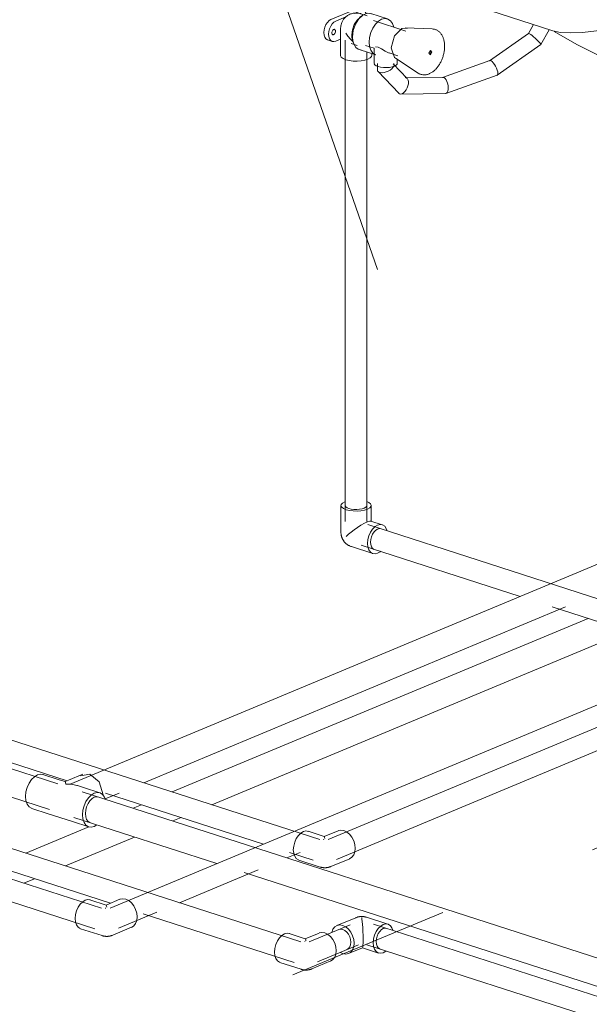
# Model space of a CAD drawing. Header units: millimetres. Extents: x -121 to 39028, y 270 to 28264.
# Tile 6 of 97: x 12492 to 13018, y 16009 to 16918. Entities that reach past the tile are written whole.
import ezdxf

# ---------------------------------------------------------------- set-up
doc = ezdxf.new("R2010")
doc.units = ezdxf.units.MM
doc.linetypes.add('ADSK_Скрыто', pattern=[300, 150, -150])
for name, color, linetype, lineweight in [('G-____-____-SYMB', 111, 'ADSK_Скрыто', 20), ('P-PIPE-____-IDEN', 2, 'Continuous', 20), ('P-PIPE-____-OTLN', 3, 'Continuous', 20), ('P-SANR-FIXT-OTLN', 6, 'Continuous', 20)]:
    doc.layers.add(name, color=color, linetype=linetype, lineweight=lineweight)

# ---------------------------------------------------------------- blocks, each defined once
blk = doc.blocks.new('ADSK_Унитаз напольный_ГОСТ 30493-2017 - Вертикальный выпуск-1554708-3D Water Left')
at = {"layer": 'P-SANR-FIXT-OTLN'}
blk.add_line((-16892.1, 16908.12), (-16959.67, 16929.94), dxfattribs=at)
for points in [[(-16779.69, 16925.3, 0), (-16787.03, 16923.08, 0), (-16804.68, 16918.14, 0), (-16821.55, 16913.97, 0), (-16837.38, 16910.65, 0), (-16851.88, 16908.23, 0), (-16864.81, 16906.74, 0), (-16875.94, 16906.23, 0), (-16885.09, 16906.69, 0), (-16892.1, 16908.12, 0)], [(-16638.64, 16798.82, 0), (-16723.27, 16828.62, 0), (-16800.6, 16860.99, 0), (-16870.07, 16895.67, 0), (-16890.99, 16907.47, 0)]]:
    blk.add_polyline3d(points, dxfattribs=at)
blk = doc.blocks.new('ADSK_Полипропилен_Водорозетка ВР - 20 х 1_2_-1254355-3D Water Left')
at = {"layer": 'P-PIPE-____-OTLN', "color": 150}
for p, q in [((-17096.98, 16918.63), (-17074.52, 16928)), ((-17070.01, 16926.55), (-17075.53, 16924.24)), ((-17066.94, 16926.76), (-17071.44, 16928.22)), ((-17083.36, 16920.98), (-17092.47, 16917.18)), ((-17082.4, 16921.61), (-17083.36, 16920.98)), ((-17068.3, 16922.07), (-17070.44, 16920.42)), ((-17063.65, 16922.11), (-17069.28, 16923.93)), ((-17044.78, 16919.17), (-17060.1, 16924.12)), ((-17088.18, 16909.67), (-17088.18, 16900.36)), ((-17100.05, 16899.81), (-17095.54, 16898.36)), ((-17092.47, 16898.57), (-17088.18, 16900.36)), ((-17088.23, 16900.83), (-17088.23, 16885.49)), ((-17077.08, 16899.87), (-17076.31, 16897.27)), ((-17078.19, 16896.34), (-17072.65, 16894.55)), ((-17068.8, 16890.2), (-17071.72, 16891.16)), ((-17070.1, 16890.57), (-17055.54, 16885.87)), ((-17059.23, 16885.49), (-17059.23, 16887.09))]:
    blk.add_line(p, q, dxfattribs=at)
for points in [[(-17074.52, 16928, 0), (-17072.81, 16928.4, 0), (-17071.21, 16928.13, 0), (-17070.45, 16927.72, 0)], [(-17064.29, 16924.28, 0), (-17065.34, 16925.77, 0), (-17066.71, 16926.68, 0), (-17068.3, 16926.94, 0), (-17070.01, 16926.55, 0)], [(-17100.28, 16899.9, 0), (-17101.65, 16900.8, 0), (-17102.7, 16902.29, 0), (-17103.36, 16904.26, 0), (-17103.58, 16906.57, 0), (-17103.36, 16909.07, 0), (-17102.7, 16911.59, 0), (-17101.65, 16913.96, 0), (-17100.28, 16916.01, 0), (-17098.69, 16917.6, 0), (-17096.98, 16918.63, 0)], [(-17092.47, 16917.18, 0), (-17094.18, 16916.15, 0), (-17095.77, 16914.55, 0), (-17097.14, 16912.5, 0), (-17098.19, 16910.14, 0), (-17098.85, 16907.62, 0), (-17099.08, 16905.12, 0), (-17098.85, 16902.8, 0), (-17098.19, 16900.84, 0), (-17097.14, 16899.35, 0), (-17095.77, 16898.44, 0), (-17094.18, 16898.18, 0), (-17092.47, 16898.57, 0)], [(-17083.36, 16920.98, 0), (-17085.3, 16918.79, 0), (-17086.85, 16915.98, 0), (-17087.84, 16912.83, 0), (-17088.18, 16909.67, 0)], [(-17083.62, 16920.75, 0), (-17083.03, 16921.27, 0), (-17082.4, 16921.76, 0), (-17081.74, 16922.23, 0), (-17081.04, 16922.66, 0), (-17080.31, 16923.06, 0), (-17079.57, 16923.41, 0), (-17078.8, 16923.72, 0), (-17078.01, 16923.99, 0), (-17077.22, 16924.21, 0), (-17076.42, 16924.38, 0), (-17075.62, 16924.51, 0), (-17074.83, 16924.59, 0), (-17074.05, 16924.63, 0), (-17073.29, 16924.63, 0), (-17072.54, 16924.59, 0), (-17071.81, 16924.51, 0), (-17071.11, 16924.4, 0), (-17070.43, 16924.25, 0), (-17069.77, 16924.08, 0), (-17069.28, 16923.93, 0)], [(-17077.68, 16904.32, 0), (-17077.1, 16909.17, 0), (-17075.44, 16913.92, 0), (-17072.89, 16918, 0), (-17069.77, 16920.9, 0), (-17069.05, 16921.34, 0)], [(-17059.69, 16923.98, 0), (-17063.47, 16924.34, 0), (-17067.48, 16922.66, 0), (-17071.25, 16919.15, 0), (-17074.33, 16914.24, 0), (-17076.34, 16908.5, 0), (-17077.03, 16902.64, 0)], [(-17039.03, 16911.54, 0), (-17040.15, 16914.84, 0), (-17041.99, 16917.44, 0), (-17044.38, 16919.03, 0), (-17047.17, 16919.49, 0), (-17050.16, 16918.8, 0), (-17053.15, 16917, 0), (-17055.94, 16914.21, 0), (-17058.33, 16910.62, 0), (-17060.17, 16906.48, 0), (-17061.32, 16902.08, 0), (-17061.72, 16897.7, 0)], [(-17096.17, 16906.33, 0), (-17096.11, 16906.98, 0), (-17095.94, 16907.64, 0), (-17095.67, 16908.25, 0), (-17095.31, 16908.78, 0), (-17094.9, 16909.2, 0), (-17094.45, 16909.47, 0), (-17094.01, 16909.57, 0), (-17093.59, 16909.5, 0), (-17093.24, 16909.26, 0), (-17092.97, 16908.88, 0), (-17092.79, 16908.37, 0), (-17092.74, 16907.76, 0)], [(-17092.74, 16907.76, 0), (-17092.79, 16907.11, 0), (-17092.97, 16906.46, 0), (-17093.24, 16905.84, 0), (-17093.59, 16905.31, 0), (-17094.01, 16904.9, 0), (-17094.45, 16904.63, 0), (-17094.9, 16904.53, 0), (-17095.31, 16904.59, 0), (-17095.67, 16904.83, 0), (-17095.94, 16905.22, 0), (-17096.11, 16905.73, 0), (-17096.17, 16906.33, 0)], [(-17076.46, 16898.06, 0), (-17078.9, 16900.44, 0), (-17081.24, 16903.2, 0), (-17083.31, 16906.14, 0)], [(-17076.68, 16898.73, 0), (-17077.06, 16899.8, 0), (-17077.52, 16901.96, 0), (-17077.68, 16904.32, 0)], [(-17077.03, 16902.64, 0), (-17076.68, 16898.77, 0), (-17075.62, 16895.43, 0), (-17073.93, 16892.84, 0), (-17071.72, 16891.16, 0)], [(-17061.72, 16897.7, 0), (-17061.32, 16893.65, 0), (-17060.17, 16890.2, 0), (-17058.33, 16887.6, 0), (-17055.94, 16886.01, 0)], [(-17062.85, 16881.97, 0), (-17065.7, 16881.05, 0), (-17069.09, 16880.44, 0), (-17072.81, 16880.17, 0), (-17076.59, 16880.27, 0), (-17080.17, 16880.72, 0), (-17083.31, 16881.49, 0), (-17085.8, 16882.54, 0), (-17087.47, 16883.78, 0), (-17088.2, 16885.15, 0)], [(-17059.26, 16885.83, 0), (-17059.52, 16884.44, 0), (-17060.74, 16883.12, 0), (-17062.85, 16881.97, 0)]]:
    blk.add_polyline3d(points, dxfattribs=at)
blk = doc.blocks.new('ADSK_Вентиль угловой для сантехники - DN15 _ DN15 НР-1141994-3D Water Left')
at = {"layer": 'P-PIPE-____-OTLN', "color": 150}
for p, q in [((-17027.7, 16907.88), (-17057.73, 16917.58)), ((-17026.17, 16910.5), (-17031.39, 16910.41)), ((-17003.37, 16909.89), (-17028.3, 16911)), ((-17065.11, 16894.74), (-17056.9, 16892.09)), ((-17057.06, 16892.27), (-17057.06, 16878.05)), ((-17053.44, 16893.23), (-17055.81, 16893.25)), ((-17043.28, 16887.69), (-17035.08, 16885.04)), ((-17037.39, 16882.85), (-17016.52, 16869.17)), ((-17035.76, 16878.05), (-17035.76, 16881.92))]:
    blk.add_line(p, q, dxfattribs=at)
for points in [[(-17031.39, 16910.41, 0), (-17038.4, 16903.4, 0), (-17041.3, 16892.32, 0), (-17038.4, 16883.67, 0), (-17037.39, 16882.85, 0)], [(-17003.37, 16909.89, 0), (-17002.71, 16909.84, 0), (-17002.06, 16909.75, 0), (-17001.42, 16909.62, 0), (-17000.78, 16909.44, 0), (-17000.16, 16909.23, 0), (-16999.56, 16908.97, 0), (-16998.97, 16908.68, 0), (-16998.4, 16908.35, 0), (-16997.86, 16907.98, 0), (-16997.33, 16907.58, 0), (-16996.83, 16907.15, 0), (-16996.35, 16906.69, 0), (-16995.9, 16906.2, 0), (-16995.48, 16905.68, 0), (-16995.07, 16905.14, 0), (-16994.7, 16904.58, 0), (-16994.35, 16904, 0), (-16994.02, 16903.39, 0), (-16993.72, 16902.76, 0), (-16993.45, 16902.12, 0), (-16993.19, 16901.46, 0), (-16992.97, 16900.79, 0), (-16992.76, 16900.1, 0), (-16992.58, 16899.39, 0), (-16992.43, 16898.67, 0), (-16992.29, 16897.94, 0), (-16992.18, 16897.2, 0), (-16992.1, 16896.45, 0), (-16992.03, 16895.69, 0), (-16991.99, 16894.92, 0), (-16991.97, 16894.14, 0), (-16991.98, 16893.36, 0), (-16992, 16892.57, 0), (-16992.05, 16891.77, 0), (-16992.12, 16890.97, 0), (-16992.21, 16890.17, 0), (-16992.32, 16889.37, 0), (-16992.46, 16888.57, 0), (-16992.61, 16887.77, 0), (-16992.78, 16886.96, 0), (-16992.98, 16886.17, 0), (-16993.19, 16885.37, 0), (-16993.43, 16884.58, 0), (-16993.68, 16883.8, 0), (-16993.96, 16883.02, 0), (-16994.25, 16882.25, 0), (-16994.56, 16881.49, 0), (-16994.89, 16880.74, 0), (-16995.24, 16880, 0), (-16995.6, 16879.27, 0), (-16995.98, 16878.56, 0), (-16996.37, 16877.86, 0), (-16996.79, 16877.17, 0), (-16997.22, 16876.5, 0), (-16997.66, 16875.85, 0), (-16998.12, 16875.21, 0), (-16998.59, 16874.6, 0), (-16999.07, 16874, 0), (-16999.57, 16873.42, 0), (-17000.08, 16872.86, 0), (-17000.61, 16872.33, 0), (-17001.14, 16871.82, 0), (-17001.69, 16871.33, 0), (-17002.25, 16870.86, 0), (-17002.82, 16870.42, 0), (-17003.4, 16870.01, 0), (-17003.99, 16869.63, 0), (-17004.59, 16869.27, 0), (-17005.21, 16868.94, 0), (-17005.82, 16868.65, 0), (-17006.21, 16868.48, 0)], [(-17043.27, 16887.68, 0), (-17046.77, 16889.28, 0), (-17050.17, 16891.43, 0), (-17053.44, 16893.23, 0)], [(-17005.11, 16886.09, 0), (-17006.45, 16887.41, 0), (-17005.11, 16889.85, 0)], [(-17005.14, 16889.8, 0), (-17004.5, 16888.76, 0), (-17005.51, 16886.7, 0)], [(-17005.11, 16889.85, 0), (-17003.78, 16888.53, 0), (-17005.11, 16886.09, 0)], [(-17053.44, 16875.12, 0), (-17055.27, 16875.89, 0), (-17056.5, 16876.8, 0), (-17057.03, 16877.8, 0)], [(-17035.78, 16878.3, 0), (-17035.96, 16877.29, 0), (-17036.86, 16876.32, 0), (-17038.41, 16875.47, 0), (-17040.5, 16874.8, 0), (-17043, 16874.35, 0), (-17045.73, 16874.15, 0), (-17048.5, 16874.22, 0), (-17051.13, 16874.55, 0), (-17053.44, 16875.12, 0)], [(-17016.52, 16869.17, 0), (-17015.96, 16868.83, 0), (-17015.38, 16868.52, 0), (-17014.78, 16868.26, 0), (-17014.16, 16868.03, 0), (-17013.53, 16867.84, 0), (-17012.89, 16867.69, 0), (-17012.24, 16867.59, 0), (-17011.59, 16867.52, 0), (-17010.93, 16867.5, 0), (-17010.27, 16867.52, 0), (-17009.61, 16867.57, 0), (-17008.96, 16867.67, 0), (-17008.3, 16867.8, 0), (-17007.66, 16867.97, 0), (-17007.02, 16868.17, 0), (-17006.38, 16868.41, 0), (-17006.21, 16868.48, 0)]]:
    blk.add_polyline3d(points, dxfattribs=at)
blk = doc.blocks.new('ADSK_Полипропилен_Отвод - Универсальный-V23-3D Water Left')
at = {"layer": 'P-PIPE-____-OTLN', "color": 150}
for p, q in [((-17103.13, 16164), (-17118.14, 16168.85)), ((-17090.43, 16169.32), (-17103.19, 16164)), ((-17103.66, 16161.58), (-17103.71, 16160.86)), ((-17126.74, 16142.2), (-17106.85, 16135.78)), ((-17097.15, 16136.18), (-17079.65, 16143.48))]:
    blk.add_line(p, q, dxfattribs=at)
for points in [[(-17131.69, 16151.67, 0), (-17131.37, 16155.17, 0), (-17130.45, 16158.7, 0), (-17128.98, 16162.01, 0), (-17127.06, 16164.87, 0), (-17124.83, 16167.11, 0), (-17122.44, 16168.55, 0), (-17120.05, 16169.1, 0), (-17117.82, 16168.73, 0)], [(-17102.54, 16162.12, 0), (-17102.79, 16163.27, 0), (-17103.02, 16163.9, 0), (-17103.19, 16164, 0)], [(-17090.3, 16169.38, 0), (-17087.76, 16169.86, 0), (-17085.04, 16169.43, 0), (-17082.32, 16168.1, 0), (-17079.78, 16165.98, 0), (-17077.61, 16163.21, 0), (-17075.94, 16159.98, 0), (-17074.89, 16156.5, 0), (-17074.53, 16153.01, 0)], [(-17074.53, 16153.01, 0), (-17074.89, 16149.75, 0), (-17075.94, 16146.95, 0), (-17077.61, 16144.8, 0), (-17079.78, 16143.43, 0)], [(-17127.06, 16142.32, 0), (-17128.98, 16143.59, 0), (-17130.45, 16145.67, 0), (-17131.37, 16148.43, 0), (-17131.69, 16151.67, 0)], [(-17097.15, 16136.18, 0), (-17097.51, 16136.04, 0), (-17097.86, 16135.91, 0), (-17098.18, 16135.8, 0), (-17098.49, 16135.7, 0), (-17098.79, 16135.61, 0), (-17099.07, 16135.54, 0), (-17099.34, 16135.47, 0), (-17099.6, 16135.41, 0), (-17099.86, 16135.36, 0), (-17100.1, 16135.31, 0), (-17100.34, 16135.27, 0), (-17100.57, 16135.24, 0), (-17100.8, 16135.21, 0), (-17101.02, 16135.18, 0), (-17101.24, 16135.16, 0), (-17101.46, 16135.14, 0), (-17101.67, 16135.13, 0), (-17101.88, 16135.12, 0), (-17102.08, 16135.11, 0), (-17102.29, 16135.1, 0), (-17102.5, 16135.1, 0), (-17102.7, 16135.1, 0), (-17102.91, 16135.11, 0), (-17103.12, 16135.11, 0), (-17103.32, 16135.12, 0), (-17103.53, 16135.14, 0), (-17103.75, 16135.15, 0), (-17103.96, 16135.17, 0), (-17104.18, 16135.2, 0), (-17104.41, 16135.22, 0), (-17104.64, 16135.26, 0), (-17104.87, 16135.3, 0), (-17105.12, 16135.34, 0), (-17105.36, 16135.39, 0), (-17105.62, 16135.44, 0), (-17105.89, 16135.51, 0), (-17106.17, 16135.58, 0), (-17106.46, 16135.66, 0), (-17106.76, 16135.75, 0), (-17106.85, 16135.78, 0)]]:
    blk.add_polyline3d(points, dxfattribs=at)
blk = doc.blocks.new('ADSK_Полипропилен_Отвод - Универсальный-V25-3D Water Left')
at = {"layer": 'P-PIPE-____-OTLN', "color": 150}
for p, q in [((-17087.73, 16469.7), (-17087.73, 16445.05)), ((-17059.73, 16454.82), (-17059.73, 16469.7)), ((-17049.54, 16451.94), (-17060.13, 16455.36)), ((-17078.04, 16431.72), (-17058.14, 16425.3))]:
    blk.add_line(p, q, dxfattribs=at)
for points in [[(-17084.24, 16473.09, 0), (-17086.28, 16471.98, 0), (-17087.46, 16470.71, 0), (-17087.71, 16469.37, 0), (-17087, 16468.05, 0), (-17085.39, 16466.85, 0), (-17082.98, 16465.84, 0), (-17079.95, 16465.09, 0), (-17076.49, 16464.66, 0), (-17072.84, 16464.57, 0), (-17069.25, 16464.83, 0), (-17065.97, 16465.42, 0), (-17063.22, 16466.3, 0)], [(-17063.22, 16466.3, 0), (-17061.19, 16467.42, 0), (-17060.01, 16468.69, 0), (-17059.76, 16470.02, 0), (-17060.47, 16471.34, 0), (-17062.08, 16472.54, 0), (-17063.68, 16473.27, 0)], [(-17080.34, 16466.94, 0), (-17082.06, 16467.66, 0), (-17083.21, 16468.52, 0), (-17083.71, 16469.46, 0)], [(-17063.75, 16469.93, 0), (-17063.93, 16468.97, 0), (-17064.77, 16468.07, 0), (-17066.23, 16467.27, 0), (-17068.19, 16466.64, 0), (-17070.53, 16466.22, 0), (-17073.1, 16466.03, 0), (-17075.7, 16466.1, 0), (-17078.17, 16466.41, 0), (-17080.34, 16466.94, 0)], [(-17082.98, 16441.19, 0), (-17080.79, 16443.11, 0), (-17078.29, 16445.14, 0), (-17075.5, 16447.25, 0), (-17072.47, 16449.38, 0), (-17069.27, 16451.45, 0), (-17066.07, 16453.3, 0), (-17063.22, 16454.67, 0)], [(-17063.22, 16454.67, 0), (-17061.14, 16455.35, 0), (-17060, 16455.31, 0)], [(-17078.04, 16431.72, 0), (-17078.62, 16431.93, 0), (-17079.18, 16432.15, 0), (-17079.71, 16432.39, 0), (-17080.22, 16432.64, 0), (-17080.7, 16432.91, 0), (-17081.16, 16433.18, 0), (-17081.6, 16433.47, 0), (-17082.01, 16433.76, 0), (-17082.41, 16434.06, 0), (-17082.78, 16434.36, 0), (-17083.14, 16434.67, 0), (-17083.47, 16434.99, 0), (-17083.79, 16435.31, 0), (-17084.09, 16435.63, 0), (-17084.38, 16435.95, 0), (-17084.65, 16436.28, 0), (-17084.91, 16436.61, 0), (-17085.15, 16436.95, 0), (-17085.38, 16437.28, 0), (-17085.6, 16437.62, 0), (-17085.81, 16437.96, 0), (-17086.01, 16438.31, 0), (-17086.19, 16438.66, 0), (-17086.37, 16439.01, 0), (-17086.53, 16439.37, 0), (-17086.68, 16439.73, 0), (-17086.83, 16440.09, 0), (-17086.96, 16440.46, 0), (-17087.08, 16440.83, 0), (-17087.2, 16441.21, 0), (-17087.3, 16441.59, 0), (-17087.4, 16441.99, 0), (-17087.48, 16442.38, 0), (-17087.55, 16442.79, 0), (-17087.61, 16443.2, 0), (-17087.66, 16443.62, 0), (-17087.7, 16444.04, 0), (-17087.72, 16444.48, 0), (-17087.73, 16444.92, 0), (-17087.73, 16445.05, 0)], [(-17053.84, 16451.64, 0), (-17056.23, 16450.2, 0), (-17058.46, 16447.97, 0), (-17060.38, 16445.1, 0), (-17061.85, 16441.79, 0), (-17062.77, 16438.26, 0), (-17063.09, 16434.76, 0), (-17062.77, 16431.52, 0), (-17061.85, 16428.77, 0), (-17060.38, 16426.68, 0), (-17058.46, 16425.41, 0), (-17056.23, 16425.04, 0), (-17053.84, 16425.6, 0)], [(-17060.44, 16435.86, 0), (-17060.22, 16438.37, 0), (-17059.56, 16440.88, 0), (-17058.51, 16443.25, 0), (-17057.14, 16445.3, 0), (-17055.55, 16446.89, 0), (-17053.84, 16447.92, 0), (-17052.13, 16448.32, 0), (-17050.54, 16448.05, 0)], [(-17045.05, 16446.33, 0), (-17045.83, 16448.47, 0), (-17047.3, 16450.56, 0), (-17049.21, 16451.83, 0), (-17051.44, 16452.2, 0), (-17053.84, 16451.64, 0)], [(-17057.14, 16429.19, 0), (-17058.51, 16430.09, 0), (-17059.56, 16431.58, 0), (-17060.22, 16433.55, 0), (-17060.44, 16435.86, 0)], [(-17053.84, 16425.6, 0), (-17051.44, 16427.04, 0), (-17051.02, 16427.4, 0)]]:
    blk.add_polyline3d(points, dxfattribs=at)
blk = doc.blocks.new('ADSK_Полипропилен_Отвод - Универсальный-V28-3D Water Left')
at = {"layer": 'P-PIPE-____-OTLN', "color": 220}
for p, q in [((-17304.47, 16100.61), (-17319.47, 16105.45)), ((-17304.99, 16098.19), (-17305.04, 16097.46)), ((-17291.77, 16105.93), (-17304.52, 16100.6)), ((-17298.49, 16072.78), (-17280.98, 16080.09)), ((-17328.08, 16078.81), (-17308.18, 16072.38))]:
    blk.add_line(p, q, dxfattribs=at)
for points in [[(-17333.02, 16088.27, 0), (-17332.71, 16091.77, 0), (-17331.78, 16095.3, 0), (-17330.31, 16098.61, 0), (-17328.4, 16101.48, 0), (-17326.17, 16103.71, 0), (-17323.77, 16105.15, 0), (-17321.38, 16105.71, 0), (-17319.15, 16105.34, 0)], [(-17303.88, 16098.73, 0), (-17304.12, 16099.88, 0), (-17304.36, 16100.51, 0), (-17304.53, 16100.6, 0)], [(-17291.63, 16105.98, 0), (-17289.09, 16106.46, 0), (-17286.37, 16106.03, 0), (-17283.65, 16104.71, 0), (-17281.12, 16102.59, 0), (-17278.94, 16099.81, 0), (-17277.27, 16096.58, 0), (-17276.22, 16093.1, 0), (-17275.86, 16089.61, 0)], [(-17275.86, 16089.61, 0), (-17276.22, 16086.36, 0), (-17277.27, 16083.56, 0), (-17278.94, 16081.4, 0), (-17281.12, 16080.03, 0)], [(-17328.4, 16078.92, 0), (-17330.31, 16080.19, 0), (-17331.78, 16082.28, 0), (-17332.71, 16085.03, 0), (-17333.02, 16088.27, 0)], [(-17298.49, 16072.78, 0), (-17298.85, 16072.64, 0), (-17299.19, 16072.51, 0), (-17299.51, 16072.4, 0), (-17299.82, 16072.3, 0), (-17300.12, 16072.22, 0), (-17300.4, 16072.14, 0), (-17300.68, 16072.07, 0), (-17300.94, 16072.01, 0), (-17301.19, 16071.96, 0), (-17301.44, 16071.92, 0), (-17301.68, 16071.88, 0), (-17301.91, 16071.84, 0), (-17302.14, 16071.81, 0), (-17302.36, 16071.79, 0), (-17302.58, 16071.76, 0), (-17302.79, 16071.75, 0), (-17303, 16071.73, 0), (-17303.21, 16071.72, 0), (-17303.42, 16071.71, 0), (-17303.63, 16071.71, 0), (-17303.83, 16071.7, 0), (-17304.04, 16071.7, 0), (-17304.24, 16071.71, 0), (-17304.45, 16071.71, 0), (-17304.66, 16071.72, 0), (-17304.87, 16071.74, 0), (-17305.08, 16071.75, 0), (-17305.3, 16071.78, 0), (-17305.52, 16071.8, 0), (-17305.74, 16071.83, 0), (-17305.97, 16071.86, 0), (-17306.21, 16071.9, 0), (-17306.45, 16071.94, 0), (-17306.7, 16071.99, 0), (-17306.96, 16072.05, 0), (-17307.23, 16072.11, 0), (-17307.5, 16072.18, 0), (-17307.79, 16072.26, 0), (-17308.1, 16072.35, 0), (-17308.18, 16072.38, 0)]]:
    blk.add_polyline3d(points, dxfattribs=at)
blk = doc.blocks.new('ADSK_Полипропилен_Тройник - Универсальный-1581965-3D Water Left')
at = {"layer": 'P-PIPE-____-OTLN', "color": 150}
for p, q in [((-17347.9, 16216.43), (-17362.92, 16221.28)), ((-17342.4, 16214.66), (-17347.9, 16216.43)), ((-17325.94, 16221.55), (-17339.15, 16216.04)), ((-17339.15, 16216.04), (-17342.48, 16214.65)), ((-17325.38, 16209.16), (-17330.88, 16210.93)), ((-17310.36, 16204.31), (-17325.38, 16209.16)), ((-17373.06, 16189.88), (-17358.04, 16185.03)), ((-17358.04, 16185.03), (-17335.52, 16177.75)), ((-17335.52, 16177.75), (-17320.5, 16172.9))]:
    blk.add_line(p, q, dxfattribs=at)
for points in [[(-17378.89, 16201.03, 0), (-17378.52, 16205.16, 0), (-17377.43, 16209.32, 0), (-17375.7, 16213.22, 0), (-17373.44, 16216.6, 0), (-17370.81, 16219.23, 0), (-17367.99, 16220.93, 0), (-17365.17, 16221.58, 0), (-17362.54, 16221.15, 0)], [(-17328.34, 16220.01, 0), (-17319.58, 16221.67, 0), (-17310.82, 16214.35, 0), (-17307.19, 16202.33, 0)], [(-17341.71, 16212.44, 0), (-17342.04, 16213.96, 0), (-17342.36, 16214.64, 0)], [(-17330.88, 16210.93, 0), (-17331.49, 16211.12, 0), (-17336.53, 16212.18, 0), (-17341.71, 16212.44, 0)], [(-17373.44, 16190.02, 0), (-17375.7, 16191.51, 0), (-17377.43, 16193.97, 0), (-17378.52, 16197.22, 0), (-17378.89, 16201.03, 0)], [(-17305.33, 16198.58, 0), (-17305.99, 16200.22, 0), (-17307.73, 16202.67, 0), (-17309.98, 16204.17, 0), (-17312.61, 16204.61, 0), (-17315.43, 16203.95, 0), (-17318.25, 16202.25, 0), (-17320.88, 16199.62, 0), (-17323.14, 16196.24, 0), (-17324.87, 16192.34, 0), (-17325.96, 16188.19, 0), (-17326.33, 16184.06, 0)], [(-17323.69, 16185.16, 0), (-17323.41, 16188.29, 0), (-17322.58, 16191.44, 0), (-17321.27, 16194.39, 0), (-17319.56, 16196.95, 0), (-17317.57, 16198.95, 0), (-17315.43, 16200.23, 0), (-17313.3, 16200.73, 0), (-17311.31, 16200.4, 0)], [(-17326.33, 16184.06, 0), (-17325.96, 16180.24, 0), (-17324.87, 16176.99, 0), (-17323.14, 16174.54, 0), (-17320.88, 16173.04, 0), (-17318.25, 16172.6, 0), (-17315.43, 16173.26, 0), (-17313.02, 16174.65, 0)], [(-17319.56, 16176.81, 0), (-17321.27, 16177.95, 0), (-17322.58, 16179.81, 0), (-17323.41, 16182.27, 0), (-17323.69, 16185.16, 0)]]:
    blk.add_polyline3d(points, dxfattribs=at)
blk = doc.blocks.new('ADSK_Полипропилен_Отвод - Универсальный-V37-3D Water Left')
at = {"layer": 'P-PIPE-____-OTLN', "color": 220}
for p, q in [((-17120.61, 16069.49), (-17135.61, 16074.34)), ((-17107.9, 16074.81), (-17120.66, 16069.49)), ((-17121.13, 16067.07), (-17121.17, 16066.53)), ((-17144.22, 16047.69), (-17124.32, 16041.27)), ((-17114.63, 16041.67), (-17097.12, 16048.97))]:
    blk.add_line(p, q, dxfattribs=at)
for points in [[(-17149.16, 16057.16, 0), (-17148.85, 16060.66, 0), (-17147.92, 16064.19, 0), (-17146.45, 16067.5, 0), (-17144.54, 16070.36, 0), (-17142.31, 16072.6, 0), (-17139.91, 16074.04, 0), (-17137.52, 16074.59, 0), (-17135.29, 16074.22, 0)], [(-17107.77, 16074.87, 0), (-17105.23, 16075.35, 0), (-17102.51, 16074.92, 0), (-17099.79, 16073.59, 0), (-17097.26, 16071.47, 0), (-17095.08, 16068.7, 0), (-17093.41, 16065.46, 0), (-17092.36, 16061.98, 0), (-17092, 16058.5, 0)], [(-17120.02, 16067.61, 0), (-17120.26, 16068.76, 0), (-17120.5, 16069.39, 0), (-17120.67, 16069.49, 0)], [(-17144.54, 16047.81, 0), (-17146.45, 16049.08, 0), (-17147.92, 16051.16, 0), (-17148.85, 16053.92, 0), (-17149.16, 16057.16, 0)], [(-17092, 16058.5, 0), (-17092.36, 16055.24, 0), (-17093.41, 16052.44, 0), (-17095.08, 16050.28, 0), (-17097.26, 16048.92, 0)], [(-17114.63, 16041.67, 0), (-17114.99, 16041.52, 0), (-17115.33, 16041.4, 0), (-17115.65, 16041.29, 0), (-17115.96, 16041.19, 0), (-17116.26, 16041.1, 0), (-17116.54, 16041.03, 0), (-17116.82, 16040.96, 0), (-17117.08, 16040.9, 0), (-17117.33, 16040.85, 0), (-17117.58, 16040.8, 0), (-17117.82, 16040.76, 0), (-17118.05, 16040.73, 0), (-17118.28, 16040.7, 0), (-17118.5, 16040.67, 0), (-17118.72, 16040.65, 0), (-17118.93, 16040.63, 0), (-17119.14, 16040.62, 0), (-17119.35, 16040.61, 0), (-17119.56, 16040.6, 0), (-17119.76, 16040.59, 0), (-17119.97, 16040.59, 0), (-17120.18, 16040.59, 0), (-17120.38, 16040.59, 0), (-17120.59, 16040.6, 0), (-17120.8, 16040.61, 0), (-17121.01, 16040.62, 0), (-17121.22, 16040.64, 0), (-17121.44, 16040.66, 0), (-17121.66, 16040.69, 0), (-17121.88, 16040.71, 0), (-17122.11, 16040.75, 0), (-17122.35, 16040.78, 0), (-17122.59, 16040.83, 0), (-17122.84, 16040.88, 0), (-17123.1, 16040.93, 0), (-17123.36, 16041, 0), (-17123.64, 16041.07, 0), (-17123.93, 16041.15, 0), (-17124.24, 16041.24, 0), (-17124.32, 16041.27, 0)]]:
    blk.add_polyline3d(points, dxfattribs=at)
blk = doc.blocks.new('ADSK_Полипропилен_Отвод - Универсальный-V81-3D Water Left')
at = {"layer": 'P-PIPE-____-OTLN', "color": 220}
for p, q in [((-17073.92, 16088.99), (-17091.43, 16081.69)), ((-17044.33, 16082.97), (-17064.23, 16089.4)), ((-17080.64, 16055.85), (-17067.88, 16061.17)), ((-17067.94, 16061.17), (-17052.94, 16056.33))]:
    blk.add_line(p, q, dxfattribs=at)
for points in [[(-17073.92, 16088.99, 0), (-17073.56, 16089.14, 0), (-17073.22, 16089.27, 0), (-17072.89, 16089.38, 0), (-17072.58, 16089.47, 0), (-17072.29, 16089.56, 0), (-17072, 16089.64, 0), (-17071.73, 16089.7, 0), (-17071.47, 16089.76, 0), (-17071.22, 16089.81, 0), (-17070.97, 16089.86, 0), (-17070.73, 16089.9, 0), (-17070.5, 16089.93, 0), (-17070.27, 16089.96, 0), (-17070.05, 16089.99, 0), (-17069.83, 16090.01, 0), (-17069.62, 16090.03, 0), (-17069.41, 16090.05, 0), (-17069.2, 16090.06, 0), (-17068.99, 16090.07, 0), (-17068.78, 16090.07, 0), (-17068.58, 16090.07, 0), (-17068.37, 16090.07, 0), (-17068.17, 16090.07, 0), (-17067.96, 16090.06, 0), (-17067.75, 16090.05, 0), (-17067.54, 16090.04, 0), (-17067.33, 16090.02, 0), (-17067.11, 16090, 0), (-17066.89, 16089.98, 0), (-17066.67, 16089.95, 0), (-17066.44, 16089.92, 0), (-17066.2, 16089.88, 0), (-17065.96, 16089.84, 0), (-17065.71, 16089.79, 0), (-17065.45, 16089.73, 0), (-17065.18, 16089.67, 0), (-17064.9, 16089.6, 0), (-17064.61, 16089.51, 0), (-17064.31, 16089.42, 0), (-17064.23, 16089.4, 0)], [(-17068.53, 16089.1, 0), (-17068.29, 16087.46, 0), (-17068.05, 16085.36, 0), (-17067.82, 16082.79, 0), (-17067.61, 16079.77, 0), (-17067.44, 16076.32, 0), (-17067.31, 16072.55, 0), (-17067.27, 16068.82, 0)], [(-17075.52, 16065.37, 0), (-17075.88, 16068.86, 0), (-17076.93, 16072.34, 0), (-17078.6, 16075.58, 0), (-17080.78, 16078.35, 0), (-17083.31, 16080.47, 0), (-17086.03, 16081.79, 0), (-17088.75, 16082.23, 0), (-17091.29, 16081.74, 0), (-17093.47, 16080.38, 0), (-17095.14, 16078.22, 0), (-17096.19, 16075.42, 0)], [(-17039.85, 16077.37, 0), (-17040.63, 16079.5, 0), (-17042.09, 16081.58, 0), (-17044.01, 16082.85, 0), (-17046.24, 16083.22, 0), (-17048.63, 16082.67, 0), (-17051.03, 16081.23, 0), (-17053.26, 16079, 0), (-17055.17, 16076.13, 0), (-17056.64, 16072.82, 0), (-17057.57, 16069.29, 0), (-17057.88, 16065.79, 0)], [(-17089.79, 16078.04, 0), (-17087.98, 16078.38, 0), (-17086.03, 16078.07, 0)], [(-17086.03, 16078.07, 0), (-17084.09, 16077.13, 0), (-17082.28, 16075.61, 0), (-17080.73, 16073.63, 0), (-17079.53, 16071.32, 0), (-17078.78, 16068.83, 0), (-17078.53, 16066.34, 0), (-17078.78, 16064.02, 0), (-17079.53, 16062.02, 0), (-17080.73, 16060.48, 0), (-17082.28, 16059.5, 0)], [(-17051.94, 16060.21, 0), (-17053.3, 16061.12, 0), (-17054.35, 16062.61, 0), (-17055.01, 16064.58, 0), (-17055.24, 16066.89, 0), (-17055.01, 16069.39, 0), (-17054.35, 16071.91, 0), (-17053.3, 16074.28, 0), (-17051.94, 16076.32, 0), (-17050.34, 16077.92, 0), (-17048.63, 16078.95, 0)], [(-17048.63, 16078.95, 0), (-17046.92, 16079.35, 0), (-17045.33, 16079.08, 0)], [(-17088.46, 16056.89, 0), (-17086.03, 16055.75, 0), (-17083.31, 16055.31, 0), (-17080.78, 16055.79, 0), (-17078.6, 16057.16, 0), (-17076.93, 16059.32, 0), (-17075.88, 16062.12, 0), (-17075.52, 16065.37, 0)], [(-17067.27, 16068.82, 0), (-17067.31, 16065.61, 0), (-17067.44, 16063.27, 0), (-17067.61, 16061.85, 0), (-17067.82, 16061.22, 0)], [(-17057.88, 16065.79, 0), (-17057.57, 16062.55, 0), (-17056.64, 16059.79, 0), (-17055.17, 16057.71, 0), (-17053.26, 16056.44, 0), (-17051.03, 16056.07, 0), (-17048.63, 16056.63, 0), (-17046.24, 16058.07, 0)]]:
    blk.add_polyline3d(points, dxfattribs=at)

msp = doc.modelspace()

# ---------------------------------------------------------------- linework, layer by layer
at = {"layer": 'G-____-____-SYMB'}
msp.add_line((14543.71, 16786.96), (10402.92, 15059.16), dxfattribs=at)
at = {"layer": 'P-PIPE-____-IDEN'}
msp.add_line((12822.31, 16687.78), (12707.7, 17017.97), dxfattribs=at)
at = {"layer": 'P-PIPE-____-OTLN', "color": 150}
for p, q in [((12966.27, 16913.91), (12961.75, 16905.81)), ((12973.2, 16895.54), (12980.83, 16909.2)), ((12792.57, 16899.44), (12792.57, 16454.81)), ((12961.77, 16905.83), (12925.82, 16880.53)), ((12962.09, 16905.8), (12961.76, 16905.82)), ((12932.97, 16867.22), (12973.17, 16895.51)), ((12812.57, 16454.81), (12812.57, 16888.56)), ((12926.02, 16880.63), (12882.36, 16865.06)), ((12926.39, 16880.68), (12925.77, 16880.49)), ((12822.39, 16878.05), (12822.39, 16871.78)), ((12849.79, 16864.06), (12836.87, 16877.58)), ((12837.39, 16876.26), (12837.39, 16878.05)), ((12822.92, 16870.46), (12841.94, 16850.56)), ((12882.88, 16865.16), (12847.96, 16864.83)), ((12885.53, 16850.27), (12932.77, 16867.11)), ((12932.39, 16867.06), (12932.97, 16867.22)), ((12843.77, 16849.79), (12885.01, 16850.18)), ((12885.01, 16850.18), (12885.04, 16850.18)), ((13229.8, 16500.73), (12538.69, 16212.35)), ((13180.93, 16333.35), (12813.52, 16452.02)), ((12807.38, 16432.98), (12953.98, 16385.63)), ((12606.59, 16213.59), (12996.03, 16376.09)), ((12983.61, 16376.06), (13129.44, 16328.96)), ((13016.82, 16365.35), (12632.83, 16205.12)), ((12669.42, 16193.3), (13053.41, 16353.53)), ((13174.01, 16326.95), (12776.84, 16161.22)), ((12784.54, 16142.77), (13181.71, 16308.49)), ((12768.95, 16161.16), (12401.16, 16279.95)), ((12395.01, 16260.92), (12535.82, 16215.44)), ((12527.17, 16212.63), (12467.11, 16232.03)), ((12459.42, 16208.24), (12519.49, 16188.84)), ((17103.82, 14734.43), (12549.69, 16205.35)), ((12570.83, 16198.67), (12583.94, 16204.14)), ((12571.24, 16204), (12717.16, 16156.87)), ((12604.46, 16193.28), (12596.85, 16190.11)), ((12542.01, 16181.56), (12674.07, 16138.91)), ((12633.44, 16178.29), (12641.05, 16181.46)), ((12555.8, 16172.98), (12497.53, 16148.66)), ((12534.12, 16136.84), (12597.98, 16163.49)), ((12741.17, 16149.12), (12762.8, 16142.13)), ((12699.15, 16130.81), (17099.88, 14709.44)), ((12495.93, 16120.91), (12505.75, 16125.01))]:
    msp.add_line(p, q, dxfattribs=at)
at = {"layer": 'P-PIPE-____-OTLN', "color": 220}
for p, q in [((13557.74, 16507.68), (12575.51, 16097.83)), ((12751.47, 16066.65), (12265.86, 16223.5)), ((12567.61, 16097.77), (12227.67, 16207.56)), ((12259.72, 16204.46), (12575.95, 16102.33)), ((12221.52, 16188.53), (12561.46, 16078.73)), ((12738.74, 16144.27), (12750.81, 16149.3)), ((12639.44, 16102.83), (12712.29, 16133.23)), ((12583.21, 16079.37), (12618.64, 16094.15)), ((12605.87, 16092.66), (12745.33, 16047.62)), ((12796.98, 16082.41), (12759.37, 16066.71)), ((17099.92, 14700.28), (12818.73, 16083.04)), ((12767.07, 16048.25), (12804.69, 16063.95)), ((12812.58, 16064.01), (17104.11, 14677.91))]:
    msp.add_line(p, q, dxfattribs=at)
at = {"layer": 'P-PIPE-____-OTLN', "color": 150}
for points in [[(12969.45, 16899.94, 0), (12967.99, 16901.29, 0), (12966.49, 16902.6, 0), (12965.06, 16903.78, 0), (12963.8, 16904.75, 0), (12962.78, 16905.44, 0), (12962.09, 16905.8, 0)], [(12973.19, 16895.53, 0), (12973.13, 16895.86, 0), (12972.68, 16896.52, 0), (12971.88, 16897.47, 0), (12970.78, 16898.63, 0), (12969.45, 16899.94, 0)], [(12932.21, 16873.73, 0), (12931.34, 16875.5, 0), (12930.34, 16877.15, 0), (12929.27, 16878.59, 0), (12928.2, 16879.7, 0), (12927.23, 16880.41, 0), (12926.39, 16880.68, 0)], [(12822.41, 16871.53, 0), (12822.79, 16870.62, 0), (12823.65, 16869.94, 0), (12824.94, 16869.53, 0)], [(12824.94, 16869.53, 0), (12826.57, 16869.44, 0), (12828.42, 16869.65, 0), (12830.37, 16870.17, 0), (12832.29, 16870.94, 0), (12834.05, 16871.93, 0), (12835.53, 16873.06, 0)], [(12835.53, 16873.06, 0), (12836.62, 16874.25, 0), (12837.18, 16875.24, 0)], [(12933.02, 16867.26, 0), (12933.4, 16867.9, 0), (12933.51, 16868.96, 0), (12933.34, 16870.34, 0), (12932.89, 16871.97, 0), (12932.21, 16873.73, 0)], [(12850.47, 16857.41, 0), (12850.85, 16859.36, 0), (12850.88, 16861.16, 0), (12850.58, 16862.7, 0), (12849.95, 16863.87, 0)], [(12887.44, 16857.76, 0), (12887.04, 16859.7, 0), (12886.42, 16861.49, 0), (12885.64, 16863.03, 0), (12884.74, 16864.2, 0), (12883.79, 16864.93, 0), (12882.85, 16865.16, 0)], [(12843.81, 16849.79, 0), (12845.07, 16850.07, 0), (12846.39, 16850.85, 0), (12847.67, 16852.07, 0), (12848.83, 16853.64, 0), (12849.78, 16855.47, 0), (12850.47, 16857.41, 0)], [(12885.04, 16850.18, 0), (12885.9, 16850.46, 0), (12886.64, 16851.23, 0), (12887.19, 16852.44, 0), (12887.52, 16854.01, 0), (12887.6, 16855.82, 0), (12887.44, 16857.76, 0)], [(12841.78, 16850.74, 0), (12842.68, 16850.02, 0), (12843.81, 16849.79, 0)]]:
    msp.add_polyline3d(points, dxfattribs=at)

# ---------------------------------------------------------------- block references
for name in ['ADSK_Полипропилен_Водорозетка ВР - 20 х 1_2_-1254355-3D Water Left', 'ADSK_Вентиль угловой для сантехники - DN15 _ DN15 НР-1141994-3D Water Left', 'ADSK_Полипропилен_Отвод - Универсальный-V25-3D Water Left', 'ADSK_Полипропилен_Тройник - Универсальный-1581965-3D Water Left', 'ADSK_Полипропилен_Отвод - Универсальный-V23-3D Water Left']:
    msp.add_blockref(name, (29876.3, 0), dxfattribs=at)
at = {"layer": 'P-PIPE-____-OTLN', "color": 220}
for name in ['ADSK_Полипропилен_Отвод - Универсальный-V28-3D Water Left', 'ADSK_Полипропилен_Отвод - Универсальный-V81-3D Water Left', 'ADSK_Полипропилен_Отвод - Универсальный-V37-3D Water Left']:
    msp.add_blockref(name, (29876.3, 0), dxfattribs=at)
at = {"layer": 'P-SANR-FIXT-OTLN'}
msp.add_blockref('ADSK_Унитаз напольный_ГОСТ 30493-2017 - Вертикальный выпуск-1554708-3D Water Left', (29876.3, 0), dxfattribs=at)

doc.saveas('drawing.dxf')
